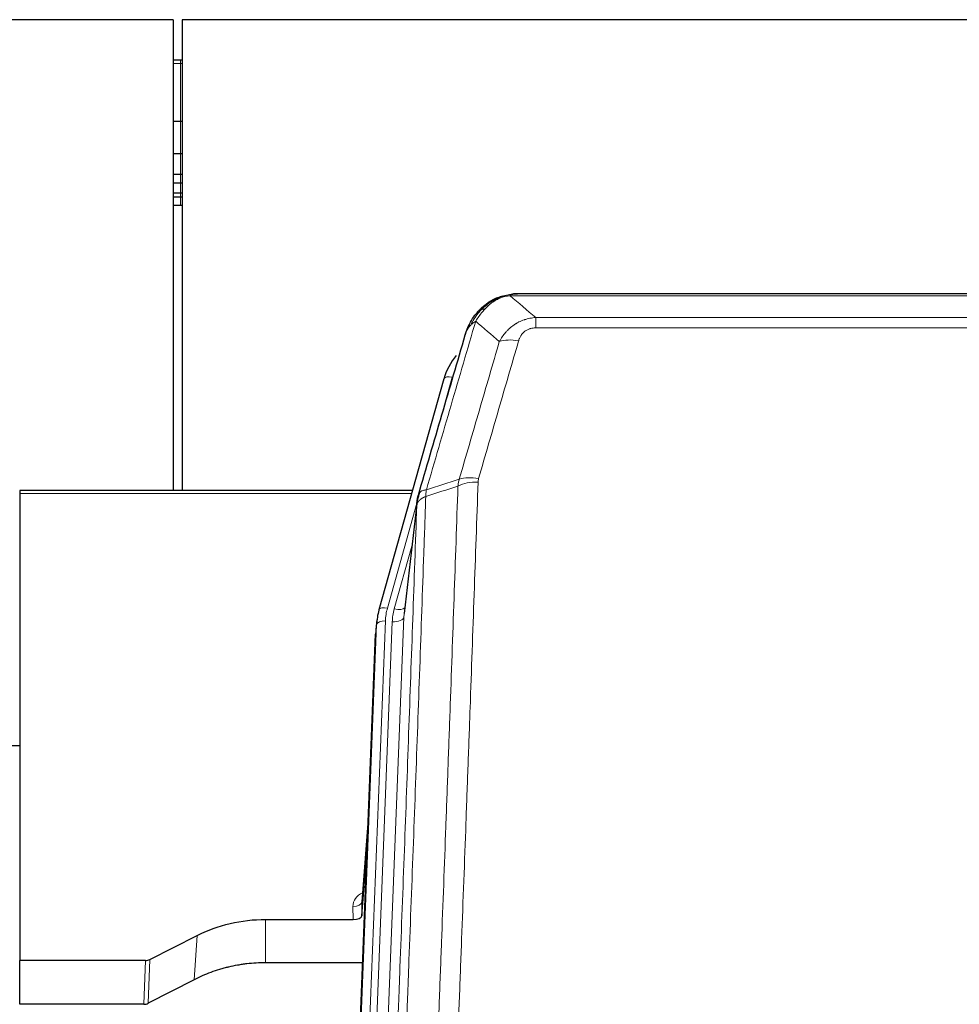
# Model space of a CAD drawing. Header units: inches. Extents: x 0 to 23760, y -13 to 16800.
# Tile 29 of 222: x 3874 to 4195, y 7923 to 8260. Entities that reach past the tile are written whole.
import ezdxf

# ---------------------------------------------------------------- set-up
doc = ezdxf.new("R2010")
doc.units = ezdxf.units.IN
doc.layers.add('254', color=7, linetype='Continuous', true_color=0xffffff)

msp = doc.modelspace()

# ---------------------------------------------------------------- linework, layer by layer
at = {"layer": '254', "color": 2, "linetype": 'Continuous', "lineweight": 25}
for p, q in [((3926.791, 8259.696), (2551.791, 8259.696)), ((3926.791, 8259.696), (3926.791, 8098.809)), ((3929.791, 8259.696), (3929.791, 8098.809)), ((5046.791, 8259.696), (3929.791, 8259.696)), ((3929.291, 8245.831), (3926.776, 8245.831)), ((3929.798, 8245.831), (3929.291, 8245.831)), ((3929.291, 8224.948), (3926.776, 8224.948)), ((3929.798, 8224.948), (3929.291, 8224.948)), ((3929.291, 8213.861), (3926.776, 8213.861)), ((3929.798, 8213.861), (3929.291, 8213.861)), ((3929.291, 8206.861), (3926.776, 8206.861)), ((3929.798, 8206.861), (3929.291, 8206.861)), ((3929.291, 8203.813), (3926.776, 8203.813)), ((3929.798, 8203.813), (3929.291, 8203.813)), ((3929.291, 8200.417), (3926.776, 8200.417)), ((3929.291, 8199.11), (3926.776, 8199.11)), ((3929.798, 8200.417), (3929.291, 8200.417)), ((3929.798, 8199.11), (3929.291, 8199.11)), ((3929.291, 8196.248), (3926.776, 8196.248)), ((3929.798, 8196.248), (3929.291, 8196.248)), ((4037.289, 8164.594), (4037.189, 8164.565)), ((4262.352, 8166.07), (4044.231, 8166.07)), ((4019.238, 8136.978), (3997.064, 8058.092)), ((4008.511, 8098.808), (3874.291, 8098.808)), ((3874.291, 8098.808), (3874.291, 8097.777)), ((3874.291, 8097.777), (3874.291, 7938.297)), ((4010.1, 8095.291), (4005.684, 8056.772)), ((3997.064, 8058.092), (3997.045, 8057.996)), ((3996.382, 8054.629), (3996.009, 8051.371)), ((3982.769, 7716.585), (3995.887, 8049.786)), ((3874.337, 8011.573), (3871.321, 8011.573)), ((3993.396, 7986.514), (3991.189, 7958.315)), ((3991.193, 7953.559), (3993.015, 7976.84)), ((3991.182, 7958.135), (3991.193, 7953.559)), ((3958.291, 7952.308), (3988.194, 7952.308)), ((3918.747, 7938.649), (3934.912, 7946.822)), ((3874.291, 7923.307), (3874.291, 7938.297)), ((3917.249, 7938.297), (3874.291, 7938.297)), ((3991.466, 7937.499), (3958.291, 7937.499)), ((3933.855, 7931.691), (3918.177, 7923.663)), ((3916.678, 7923.307), (3874.291, 7923.307))]:
    msp.add_line(p, q, dxfattribs=at)
at = {"layer": '254', "color": 110, "linetype": 'Continuous', "lineweight": 13}
for p, q in [((3929.291, 8245.831), (3929.291, 8244.735)), ((3929.291, 8244.735), (3926.776, 8244.735)), ((3929.798, 8244.735), (3929.291, 8244.735)), ((3929.291, 8244.735), (3929.291, 8224.948)), ((3929.291, 8224.948), (3929.291, 8213.861)), ((3929.291, 8213.861), (3929.291, 8206.861)), ((3929.291, 8206.861), (3929.291, 8203.813)), ((3929.291, 8203.813), (3929.291, 8200.417)), ((3929.291, 8200.417), (3929.291, 8199.11)), ((3929.291, 8199.11), (3929.291, 8196.248)), ((4037.189, 8164.565), (4037.12, 8164.408)), ((4264.694, 8165.407), (4041.889, 8165.407)), ((4050.62, 8157.939), (4255.963, 8157.939)), ((4050.62, 8157.939), (4050.62, 8154.406)), ((4255.963, 8154.406), (4050.62, 8154.406)), ((4022.126, 8137.552), (4017.4, 8120.74)), ((4008.224, 8097.777), (3874.291, 8097.777)), ((4010.024, 8094.5), (3999.952, 8058.665)), ((4009.971, 8093.779), (4005.594, 8055.598)), ((4008.325, 8079.811), (4002.299, 8058.373)), ((3999.255, 8054.264), (3986.144, 7721.242)), ((3988.536, 7722.078), (4001.602, 8053.972)), ((4005.594, 8055.598), (3992.528, 7723.705)), ((3983.15, 7720.022), (3996.261, 8053.044)), ((3996.261, 8053.044), (3995.887, 8049.786)), ((3993.389, 7986.323), (3991.182, 7958.135)), ((3988.194, 7952.308), (3988.184, 7956.725)), ((3958.291, 7952.308), (3958.291, 7937.499)), ((3934.912, 7946.822), (3933.855, 7931.691)), ((3916.678, 7923.307), (3917.249, 7938.297)), ((3918.747, 7938.649), (3918.177, 7923.663))]:
    msp.add_line(p, q, dxfattribs=at)
for centre, major_axis, ratio, start_param, end_param in [((4044.773, 8144.184), (-9.598, 2.808), 0.562843, 4.8755761, 5.6185342), ((4022.126, 8136.166), (-2.888, 0.812), 0.4480327, 4.837666, 6.2831701), ((4030.924, 8096.129), (9.994, -0.345), 0.559112, 1.5901207, 2.34753), ((4031.112, 8097.301), (9.604, -2.788), 0.5442898, 1.7274916, 2.473129), ((3999.952, 8057.28), (-2.888, 0.812), 0.4480327, 4.837666, 6.2831701), ((4023.273, 8053.514), (24.033, -0.038), 0.8858289, 2.8989744, 3.1081259), ((4025.62, 8053.222), (24.033, -0.038), 0.8858289, 2.8989744, 3.1081259), ((4002.299, 8060.22), (-3.851, 1.082), 0.4480327, 1.6960734, 2.8915811), ((3999.255, 8052.879), (-2.998, 0.118), 0.4614673, 4.7305545, 6.248991), ((4001.602, 8055.819), (-3.997, 0.157), 0.4614673, 1.5889619, 3.1073983), ((3994.187, 7956.725), (6.003, -0.046), 0.8757409, 2.0547277, 3.1504318), ((3988.184, 7958.179), (3, 0.007), 0.4848086, 4.7112485, 6.2484184)]:
    msp.add_ellipse(centre, major_axis=major_axis, ratio=ratio, start_param=start_param, end_param=end_param, dxfattribs=at)
at = {"layer": '254', "color": 2, "linetype": 'Continuous', "lineweight": 25}
for centre, major_axis, ratio, start_param, end_param in [((4045.433, 8130.965), (27.014, -0.465), 0.8900028, 2.5369186, 2.912319), ((4023.273, 8052.129), (27.027, -0.37), 0.8864308, 2.9096812, 3.1188327), ((3988.194, 7953.602), (-3, 0), 0.4313147, 1.5706417, 3.1078116), ((3917.246, 7940.926), (3, -0.011), 0.8761328, 4.7166989, 5.239903), ((3916.677, 7925.969), (3, -0.007), 0.8874311, 4.7150805, 5.2382846)]:
    msp.add_ellipse(centre, major_axis=major_axis, ratio=ratio, start_param=start_param, end_param=end_param, dxfattribs=at)
for points, knots in [([(4032.077, 8160.683), (4032.263, 8160.877), (4032.452, 8161.067), (4033.224, 8161.81), (4033.834, 8162.327), (4035.103, 8163.265), (4035.763, 8163.686), (4036.664, 8164.179), (4036.892, 8164.297), (4037.12, 8164.408)], [0, 0, 0, 0, 0.125, 0.125, 0.5, 0.5, 0.875, 0.875, 1, 1, 1, 1]), ([(4037.12, 8164.408), (4037.578, 8164.631), (4038.042, 8164.831), (4039.912, 8165.532), (4041.349, 8165.838), (4042.759, 8165.927)], [0, 0, 0, 0, 0.25, 0.25, 1, 1, 1, 1]), ([(4037.289, 8164.594), (4037.867, 8164.844), (4038.455, 8165.063), (4039.136, 8165.277), (4039.223, 8165.304), (4039.31, 8165.33)], [0, 0, 0, 0, 0.8717446, 0.8717446, 1, 1, 1, 1]), ([(4044.431, 8166.067), (4044.416, 8166.068), (4044.388, 8166.068), (4044.347, 8166.069), (4044.306, 8166.07), (4044.267, 8166.07), (4044.228, 8166.07), (4044.191, 8166.07), (4044.154, 8166.069), (4044.119, 8166.069), (4044.085, 8166.069), (4044.052, 8166.068), (4044.02, 8166.067), (4043.989, 8166.066), (4043.959, 8166.066), (4043.93, 8166.065), (4043.902, 8166.064), (4043.875, 8166.062), (4043.849, 8166.061), (4043.825, 8166.06), (4043.801, 8166.059), (4043.778, 8166.058), (4043.757, 8166.057), (4043.736, 8166.056), (4043.717, 8166.054), (4043.698, 8166.053), (4043.681, 8166.052), (4043.665, 8166.051), (4043.649, 8166.05), (4043.635, 8166.049), (4043.622, 8166.048), (4043.61, 8166.047), (4043.599, 8166.046), (4043.589, 8166.046), (4043.58, 8166.045), (4043.572, 8166.044), (4043.566, 8166.044), (4043.56, 8166.043), (4043.555, 8166.043), (4043.543, 8166.042), (4043.522, 8166.04), (4043.493, 8166.038), (4043.464, 8166.035), (4043.436, 8166.032), (4043.408, 8166.03), (4043.38, 8166.027), (4043.353, 8166.024), (4043.326, 8166.021), (4043.299, 8166.018), (4043.273, 8166.015), (4043.247, 8166.011), (4043.222, 8166.008), (4043.196, 8166.005), (4043.171, 8166.001), (4043.147, 8165.998), (4043.122, 8165.994), (4043.098, 8165.991), (4043.075, 8165.987), (4043.051, 8165.983), (4043.028, 8165.98), (4043.006, 8165.976), (4042.983, 8165.972), (4042.961, 8165.968), (4042.94, 8165.964), (4042.918, 8165.96), (4042.897, 8165.956), (4042.876, 8165.952), (4042.856, 8165.948), (4042.836, 8165.944), (4042.816, 8165.94), (4042.797, 8165.936), (4042.778, 8165.932), (4042.765, 8165.929), (4042.759, 8165.927)], [0, 0, 0, 0, 0.0247661, 0.0489206, 0.0724636, 0.0953949, 0.1177147, 0.1394229, 0.1605195, 0.1810045, 0.2008779, 0.2201398, 0.23879, 0.2568287, 0.2742558, 0.2910713, 0.3072753, 0.3228676, 0.3378484, 0.3522176, 0.3659752, 0.3791212, 0.3916556, 0.4035785, 0.4148897, 0.4255894, 0.4356775, 0.445154, 0.454019, 0.4622723, 0.4699141, 0.4769443, 0.4833629, 0.48917, 0.4943654, 0.4989493, 0.5029216, 0.5062824, 0.5090316, 0.5111692, 0.5284651, 0.5456049, 0.5625886, 0.5794163, 0.5960881, 0.612604, 0.6289642, 0.6451687, 0.6612176, 0.6771111, 0.6928491, 0.7084319, 0.7238594, 0.7391318, 0.7542492, 0.7692118, 0.7840195, 0.7986726, 0.8131712, 0.8275153, 0.8417051, 0.8557408, 0.8696224, 0.8833501, 0.8969241, 0.9103445, 0.9236114, 0.936725, 0.9496856, 0.9624932, 0.975148, 0.9876502, 1, 1, 1, 1]), ([(4031.091, 8160.198), (4031.309, 8160.432), (4031.532, 8160.662), (4032.406, 8161.512), (4033.096, 8162.092), (4033.823, 8162.618)], [0, 0, 0, 0, 0.2626999, 0.2626999, 1, 1, 1, 1]), ([(4027.208, 8153.773), (4027.821, 8155.513), (4028.717, 8157.202), (4030.246, 8159.238), (4030.656, 8159.728), (4031.091, 8160.198)], [0, 0, 0, 0, 0.75, 0.75, 1, 1, 1, 1]), ([(4030.712, 8159.728), (4030.768, 8159.83), (4030.837, 8159.933), (4030.973, 8160.088), (4031.029, 8160.144), (4031.091, 8160.198)], [0, 0, 0, 0, 0.6295096, 0.6295096, 1, 1, 1, 1]), ([(4026.569, 8151.999), (4026.575, 8152.021), (4026.587, 8152.065), (4026.605, 8152.131), (4026.623, 8152.197), (4026.642, 8152.262), (4026.66, 8152.327), (4026.679, 8152.392), (4026.698, 8152.456), (4026.717, 8152.52), (4026.737, 8152.584), (4026.756, 8152.648), (4026.776, 8152.711), (4026.795, 8152.774), (4026.815, 8152.837), (4026.835, 8152.899), (4026.856, 8152.962), (4026.876, 8153.024), (4026.897, 8153.085), (4026.917, 8153.146), (4026.938, 8153.207), (4026.959, 8153.268), (4026.98, 8153.329), (4027.001, 8153.389), (4027.023, 8153.449), (4027.044, 8153.508), (4027.066, 8153.568), (4027.087, 8153.627), (4027.109, 8153.685), (4027.131, 8153.744), (4027.153, 8153.802), (4027.176, 8153.86), (4027.198, 8153.917), (4027.22, 8153.975), (4027.243, 8154.032), (4027.265, 8154.089), (4027.288, 8154.145), (4027.311, 8154.201), (4027.334, 8154.257), (4027.357, 8154.313), (4027.38, 8154.368), (4027.403, 8154.423), (4027.427, 8154.478), (4027.45, 8154.532), (4027.474, 8154.586), (4027.497, 8154.64), (4027.521, 8154.694), (4027.544, 8154.747), (4027.568, 8154.8), (4027.592, 8154.853), (4027.616, 8154.906), (4027.64, 8154.958), (4027.664, 8155.01), (4027.688, 8155.061), (4027.712, 8155.113), (4027.737, 8155.164), (4027.761, 8155.215), (4027.785, 8155.265), (4027.81, 8155.315), (4027.834, 8155.365), (4027.859, 8155.415), (4027.883, 8155.464), (4027.908, 8155.514), (4027.932, 8155.562), (4027.957, 8155.611), (4027.982, 8155.659), (4028, 8155.695), (4028.011, 8155.715), (4028.013, 8155.719)], [0, 0, 0, 0, 0.0171812, 0.0343046, 0.0513704, 0.0683783, 0.0853286, 0.1022212, 0.119056, 0.1358331, 0.1525524, 0.1692141, 0.185818, 0.2023642, 0.2188526, 0.2352834, 0.2516564, 0.2679717, 0.2842292, 0.3004291, 0.3165712, 0.3326555, 0.3486822, 0.3646511, 0.3805623, 0.3964158, 0.4122116, 0.4279496, 0.4436299, 0.4592525, 0.4748173, 0.4903244, 0.5057738, 0.5211655, 0.5364994, 0.5517757, 0.5669942, 0.5821549, 0.597258, 0.6123033, 0.6272909, 0.6422208, 0.6570929, 0.6719073, 0.686664, 0.701363, 0.7160042, 0.7305878, 0.7451136, 0.7595816, 0.773992, 0.7883446, 0.8026395, 0.8168767, 0.8310561, 0.8451778, 0.8592418, 0.8732481, 0.8871967, 0.9010875, 0.9149206, 0.928696, 0.9424136, 0.9560736, 0.9696758, 0.9832203, 0.996707, 1, 1, 1, 1]), ([(4010.527, 8097.23), (4013.213, 8106.441), (4015.892, 8115.611), (4019.903, 8129.303), (4021.238, 8133.857), (4023.906, 8142.944), (4025.239, 8147.477), (4026.569, 8151.999)], [0, 0, 0, 0, 0.5, 0.5, 0.75, 0.75, 1, 1, 1, 1]), ([(4026.569, 8151.999), (4026.654, 8152.46), (4026.796, 8152.91), (4027.059, 8153.489), (4027.131, 8153.632), (4027.208, 8153.773)], [0, 0, 0, 0, 0.75, 0.75, 1, 1, 1, 1]), ([(4009.971, 8093.779), (4009.971, 8093.79), (4009.972, 8093.829), (4009.976, 8093.916), (4009.983, 8094.055), (4009.994, 8094.248), (4010.013, 8094.494), (4010.042, 8094.793), (4010.083, 8095.144), (4010.127, 8095.445), (4010.166, 8095.676), (4010.191, 8095.819), (4010.217, 8095.958), (4010.244, 8096.093), (4010.272, 8096.224), (4010.299, 8096.352), (4010.327, 8096.475), (4010.356, 8096.594), (4010.384, 8096.71), (4010.413, 8096.821), (4010.442, 8096.929), (4010.47, 8097.033), (4010.498, 8097.133), (4010.517, 8097.198), (4010.527, 8097.23)], [0, 0, 0, 0, 0.0092499, 0.0337179, 0.073404, 0.128308, 0.1984299, 0.2837694, 0.3843264, 0.5001005, 0.5424888, 0.5838484, 0.6241794, 0.6634821, 0.7017567, 0.7390032, 0.7752221, 0.8104134, 0.8445775, 0.8777146, 0.909825, 0.9409091, 0.9709673, 1, 1, 1, 1]), ([(3934.912, 7946.822), (3938.445, 7948.609), (3942.247, 7949.988), (3950.13, 7951.838), (3954.21, 7952.308), (3958.291, 7952.308)], [0, 0, 0, 0, 0.5, 0.5, 1, 1, 1, 1]), ([(3958.291, 7937.499), (3957.221, 7937.499), (3955.086, 7937.436), (3952.961, 7937.25), (3951.635, 7937.095), (3951.37, 7937.062), (3950.841, 7936.992), (3950.05, 7936.882), (3949.262, 7936.755), (3947.691, 7936.477), (3946.651, 7936.262), (3945.489, 7935.985), (3945.36, 7935.954), (3945.103, 7935.89), (3944.717, 7935.794), (3943.821, 7935.559), (3943.061, 7935.342), (3941.551, 7934.886), (3939.564, 7934.222), (3937.63, 7933.445), (3935.722, 7932.611), (3934.782, 7932.165), (3933.855, 7931.691)], [0, 0, 0, 0, 0.125, 0.25, 0.25, 0.28125, 0.28125, 0.3125, 0.375, 0.375, 0.5, 0.5, 0.515625, 0.515625, 0.53125, 0.5625, 0.625, 0.625, 0.75, 0.875, 0.875, 1, 1, 1, 1])]:
    msp.add_open_spline(points, degree=3, knots=knots, dxfattribs=at)
for points, degree in [([(4037.191, 8164.567), (4035.324, 8163.732), (4033.677, 8162.512)], 2), ([(4042.696, 8165.99), (4043.278, 8166.045), (4043.857, 8166.071), (4044.431, 8166.067)], 3), ([(4010.844, 8098.041), (4010.094, 8095.21)], 1)]:
    msp.add_open_spline(points, degree=degree, dxfattribs=at)
at = {"layer": '254', "color": 110, "linetype": 'Continuous', "lineweight": 13}
for points, knots in [([(4037.12, 8164.408), (4037.119, 8164.378), (4037.12, 8164.346), (4037.134, 8164.26), (4037.15, 8164.205), (4037.198, 8164.101), (4037.23, 8164.052), (4037.271, 8164.014)], [0, 0, 0, 0, 0.25, 0.25, 0.625, 0.625, 1, 1, 1, 1]), ([(4037.271, 8164.014), (4037.631, 8164.209), (4037.998, 8164.385), (4039.492, 8165.011), (4040.668, 8165.305), (4041.889, 8165.407)], [0, 0, 0, 0, 0.25, 0.25, 1, 1, 1, 1]), ([(4042.759, 8165.927), (4042.751, 8165.926), (4042.735, 8165.922), (4042.712, 8165.916), (4042.688, 8165.911), (4042.665, 8165.905), (4042.643, 8165.899), (4042.62, 8165.893), (4042.599, 8165.887), (4042.577, 8165.881), (4042.556, 8165.875), (4042.535, 8165.868), (4042.514, 8165.862), (4042.494, 8165.856), (4042.474, 8165.849), (4042.454, 8165.842), (4042.435, 8165.836), (4042.416, 8165.829), (4042.397, 8165.822), (4042.379, 8165.815), (4042.361, 8165.808), (4042.343, 8165.801), (4042.326, 8165.794), (4042.309, 8165.787), (4042.292, 8165.779), (4042.276, 8165.772), (4042.26, 8165.765), (4042.244, 8165.757), (4042.229, 8165.749), (4042.214, 8165.742), (4042.199, 8165.734), (4042.185, 8165.726), (4042.171, 8165.718), (4042.157, 8165.71), (4042.143, 8165.702), (4042.13, 8165.694), (4042.118, 8165.686), (4042.105, 8165.678), (4042.093, 8165.67), (4042.082, 8165.662), (4042.07, 8165.653), (4042.059, 8165.645), (4042.049, 8165.636), (4042.038, 8165.628), (4042.028, 8165.619), (4042.018, 8165.61), (4042.009, 8165.602), (4042, 8165.593), (4041.991, 8165.584), (4041.983, 8165.575), (4041.975, 8165.566), (4041.967, 8165.557), (4041.96, 8165.548), (4041.953, 8165.539), (4041.946, 8165.53), (4041.939, 8165.521), (4041.933, 8165.512), (4041.928, 8165.502), (4041.922, 8165.493), (4041.917, 8165.484), (4041.912, 8165.474), (4041.908, 8165.465), (4041.904, 8165.455), (4041.9, 8165.446), (4041.897, 8165.436), (4041.894, 8165.427), (4041.891, 8165.417), (4041.889, 8165.41), (4041.889, 8165.407)], [0, 0, 0, 0, 0.0185022, 0.0368847, 0.0551481, 0.073293, 0.0913199, 0.1092294, 0.1270222, 0.1446988, 0.1622598, 0.1797059, 0.1970378, 0.2142561, 0.2313614, 0.2483544, 0.265236, 0.2820066, 0.2986672, 0.3152184, 0.331661, 0.3479958, 0.3642235, 0.380345, 0.3963611, 0.4122725, 0.4280803, 0.4437851, 0.459388, 0.4748898, 0.4902915, 0.5055939, 0.5207981, 0.535905, 0.5509156, 0.565831, 0.5806521, 0.5953801, 0.6100159, 0.6245607, 0.6390157, 0.6533819, 0.6676604, 0.6818526, 0.6959596, 0.7099825, 0.7239227, 0.7377815, 0.75156, 0.7652597, 0.7788818, 0.7924277, 0.8058989, 0.8192966, 0.8326224, 0.8458776, 0.8590638, 0.8721825, 0.8852351, 0.8982233, 0.9111485, 0.9240124, 0.9368166, 0.9495628, 0.9622525, 0.9748874, 0.9874694, 1, 1, 1, 1]), ([(4030.126, 8156.688), (4030.819, 8157.803), (4031.585, 8158.901), (4032.712, 8160.251), (4033.002, 8160.579), (4033.301, 8160.895)], [0, 0, 0, 0, 0.75, 0.75, 1, 1, 1, 1]), ([(4032.077, 8160.683), (4032.176, 8160.709), (4032.277, 8160.732), (4032.534, 8160.782), (4032.691, 8160.806), (4033.002, 8160.85), (4033.155, 8160.871), (4033.301, 8160.895)], [0, 0, 0, 0, 0.25, 0.25, 0.625, 0.625, 1, 1, 1, 1]), ([(4033.301, 8160.895), (4033.451, 8161.053), (4033.602, 8161.209), (4034.217, 8161.817), (4034.696, 8162.246), (4035.69, 8163.032), (4036.205, 8163.39), (4036.912, 8163.815), (4037.09, 8163.917), (4037.271, 8164.014)], [0, 0, 0, 0, 0.125, 0.125, 0.5, 0.5, 0.875, 0.875, 1, 1, 1, 1]), ([(4028.419, 8155.358), (4029.117, 8156.81), (4029.988, 8158.204), (4031.349, 8159.887), (4031.705, 8160.294), (4032.077, 8160.683)], [0, 0, 0, 0, 0.75, 0.75, 1, 1, 1, 1]), ([(4031.091, 8160.198), (4031.122, 8160.224), (4031.154, 8160.25), (4031.289, 8160.352), (4031.402, 8160.422), (4031.651, 8160.544), (4031.787, 8160.596), (4031.979, 8160.655), (4032.028, 8160.669), (4032.077, 8160.683)], [0, 0, 0, 0, 0.125, 0.125, 0.5, 0.5, 0.875, 0.875, 1, 1, 1, 1]), ([(4038.193, 8149.726), (4038.491, 8150.294), (4038.817, 8150.841), (4039.53, 8151.892), (4039.916, 8152.397), (4040.545, 8153.119), (4040.817, 8153.413), (4041.102, 8153.697), (4041.217, 8153.81), (4041.275, 8153.866), (4041.451, 8154.033), (4041.569, 8154.142), (4042.172, 8154.678), (4042.681, 8155.075), (4043.353, 8155.529), (4043.489, 8155.618), (4043.696, 8155.748), (4043.766, 8155.791), (4043.905, 8155.875), (4043.976, 8155.917), (4044.328, 8156.122), (4044.615, 8156.276), (4045.491, 8156.709), (4046.096, 8156.959), (4046.799, 8157.196), (4046.878, 8157.222), (4047.035, 8157.272), (4047.115, 8157.297), (4047.353, 8157.368), (4047.512, 8157.413), (4047.992, 8157.54), (4048.314, 8157.614), (4049.289, 8157.806), (4049.95, 8157.893), (4050.62, 8157.939)], [0, 0, 0, 0, 0.125, 0.125, 0.25, 0.25, 0.3125, 0.328125, 0.328125, 0.34375, 0.34375, 0.375, 0.375, 0.5, 0.5, 0.53125, 0.53125, 0.546875, 0.546875, 0.5625, 0.5625, 0.625, 0.625, 0.75, 0.75, 0.765625, 0.765625, 0.78125, 0.78125, 0.8125, 0.8125, 0.875, 0.875, 1, 1, 1, 1]), ([(4030.126, 8156.688), (4028.728, 8151.933), (4027.329, 8147.167), (4024.526, 8137.611), (4023.123, 8132.822), (4018.91, 8118.419), (4016.094, 8108.771), (4013.272, 8099.078)], [0, 0, 0, 0, 0.25, 0.25, 0.5, 0.5, 1, 1, 1, 1]), ([(4027.208, 8153.773), (4027.247, 8153.844), (4027.288, 8153.914), (4027.455, 8154.192), (4027.594, 8154.395), (4027.898, 8154.792), (4028.062, 8154.985), (4028.297, 8155.235), (4028.357, 8155.297), (4028.419, 8155.358)], [0, 0, 0, 0, 0.125, 0.125, 0.5, 0.5, 0.875, 0.875, 1, 1, 1, 1]), ([(4028.419, 8155.358), (4028.542, 8155.48), (4028.67, 8155.599), (4029.002, 8155.891), (4029.213, 8156.06), (4029.654, 8156.384), (4029.885, 8156.54), (4030.126, 8156.688)], [0, 0, 0, 0, 0.25, 0.25, 0.625, 0.625, 1, 1, 1, 1]), ([(4044.773, 8149.971), (4044.794, 8150.043), (4044.816, 8150.115), (4044.862, 8150.258), (4044.886, 8150.33), (4044.962, 8150.543), (4045.016, 8150.684), (4045.134, 8150.962), (4045.198, 8151.099), (4045.334, 8151.371), (4045.407, 8151.505), (4045.565, 8151.769), (4045.649, 8151.899), (4045.784, 8152.091), (4045.831, 8152.155), (4045.927, 8152.281), (4045.977, 8152.343), (4046.131, 8152.527), (4046.239, 8152.646), (4046.467, 8152.876), (4046.586, 8152.986), (4046.776, 8153.145), (4046.873, 8153.222), (4046.974, 8153.297), (4047.042, 8153.347), (4047.077, 8153.371), (4047.251, 8153.491), (4047.396, 8153.581), (4047.843, 8153.829), (4048.159, 8153.969), (4048.58, 8154.108), (4048.665, 8154.134), (4048.838, 8154.183), (4048.925, 8154.206), (4049.186, 8154.268), (4049.362, 8154.301), (4049.717, 8154.354), (4049.896, 8154.374), (4050.256, 8154.4), (4050.437, 8154.406), (4050.62, 8154.406)], [0, 0, 0, 0, 0.03125, 0.03125, 0.0625, 0.0625, 0.125, 0.125, 0.1875, 0.1875, 0.25, 0.25, 0.3125, 0.3125, 0.34375, 0.34375, 0.375, 0.375, 0.4375, 0.4375, 0.5, 0.5, 0.53125, 0.546875, 0.546875, 0.5625, 0.5625, 0.625, 0.625, 0.75, 0.75, 0.78125, 0.78125, 0.8125, 0.8125, 0.875, 0.875, 0.9375, 0.9375, 1, 1, 1, 1]), ([(4024.515, 8102.729), (4026.804, 8110.622), (4029.088, 8118.485), (4032.507, 8130.235), (4033.646, 8134.144), (4035.921, 8141.946), (4037.058, 8145.84), (4038.193, 8149.726)], [0, 0, 0, 0, 0.5, 0.5, 0.75, 0.75, 1, 1, 1, 1]), ([(4044.773, 8149.971), (4043.639, 8146.078), (4042.504, 8142.179), (4040.231, 8134.364), (4039.094, 8130.448), (4035.678, 8118.68), (4033.397, 8110.805), (4031.112, 8102.9)], [0, 0, 0, 0, 0.25, 0.25, 0.5, 0.5, 1, 1, 1, 1]), ([(4012.083, 7781.758), (4012.641, 7795.571), (4013.743, 7823.067), (4015.353, 7863.919), (4016.396, 7890.893), (4017.168, 7911.025), (4017.551, 7921.067), (4017.93, 7931.073), (4018.181, 7937.735), (4018.307, 7941.062), (4018.931, 7957.676), (4019.423, 7970.896), (4020.149, 7990.62), (4020.389, 7997.176), (4020.866, 8010.25), (4021.102, 8016.769), (4021.805, 8036.267), (4022.727, 8062.113), (4023.618, 8087.659), (4024.057, 8100.356)], [0, 0, 0, 0, 0.125, 0.25, 0.375, 0.375, 0.4375, 0.46875, 0.46875, 0.5, 0.5, 0.625, 0.625, 0.6875, 0.6875, 0.75, 0.75, 0.875, 1, 1, 1, 1]), ([(4030.924, 8101.722), (4030.487, 8089.009), (4029.596, 8063.431), (4028.676, 8037.551), (4027.974, 8018.028), (4027.738, 8011.502), (4027.262, 7998.411), (4027.022, 7991.847), (4026.297, 7972.097), (4025.805, 7958.86), (4025.182, 7942.225), (4025.057, 7938.894), (4024.805, 7932.223), (4024.427, 7922.205), (4024.045, 7912.151), (4023.274, 7891.992), (4022.232, 7864.984), (4020.624, 7824.08), (4019.523, 7796.55), (4018.966, 7782.719)], [0, 0, 0, 0, 0.125, 0.25, 0.25, 0.3125, 0.3125, 0.375, 0.375, 0.5, 0.5, 0.53125, 0.53125, 0.5625, 0.625, 0.625, 0.75, 0.875, 1, 1, 1, 1]), ([(4030.924, 8101.722), (4030.931, 8101.921), (4030.95, 8102.119), (4031.012, 8102.511), (4031.056, 8102.706), (4031.112, 8102.9)], [0, 0, 0, 0, 0.5, 0.5, 1, 1, 1, 1]), ([(4013.272, 8099.078), (4012.863, 8099.044), (4012.49, 8098.974), (4011.832, 8098.77), (4011.547, 8098.637), (4011.075, 8098.315), (4010.889, 8098.126), (4010.626, 8097.707), (4010.548, 8097.476), (4010.527, 8097.23)], [0, 0, 0, 0, 0.25, 0.25, 0.5, 0.5, 0.75, 0.75, 1, 1, 1, 1]), ([(4013.06, 8096.788), (4013.081, 8097.189), (4013.096, 8097.576), (4013.154, 8098.334), (4013.197, 8098.706), (4013.272, 8099.078)], [0, 0, 0, 0, 0.5, 0.5, 1, 1, 1, 1]), ([(3997.775, 7771.111), (3998.345, 7785.111), (3999.47, 7812.978), (4000.564, 7840.582), (4001.373, 7861.186), (4001.775, 7871.463), (4002.239, 7883.41), (4002.436, 7888.521), (4002.568, 7891.926), (4002.634, 7893.627), (4002.961, 7902.129), (4003.352, 7912.305), (4003.802, 7924.131), (4003.994, 7929.189), (4004.122, 7932.559), (4004.185, 7934.243), (4004.758, 7949.386), (4005.759, 7976.155), (4007.214, 8015.849), (4008.62, 8055.083), (4009.526, 8080.932), (4009.971, 8093.779)], [0, 0, 0, 0, 0.125, 0.25, 0.25, 0.3125, 0.34375, 0.359375, 0.359375, 0.375, 0.375, 0.4375, 0.46875, 0.484375, 0.484375, 0.5, 0.5, 0.625, 0.75, 0.875, 1, 1, 1, 1]), ([(4013.06, 8096.788), (4013.004, 8095.175), (4012.948, 8093.562), (4012.836, 8090.333), (4012.668, 8085.486), (4012.272, 8074.151), (4011.929, 8064.391), (4011.235, 8044.815), (4010.295, 8018.559), (4008.837, 7978.714), (4007.832, 7951.843), (4007.258, 7936.642), (4007.195, 7934.952), (4007.066, 7931.569), (4006.874, 7926.491), (4006.423, 7914.621), (4006.031, 7904.406), (4005.703, 7895.872), (4005.637, 7894.164), (4005.505, 7890.746), (4005.307, 7885.616), (4004.841, 7873.624), (4004.439, 7863.308), (4003.627, 7842.626), (4002.53, 7814.917), (4001.402, 7786.944), (4000.831, 7772.891)], [0, 0, 0, 0, 0.015625, 0.015625, 0.03125, 0.0625, 0.125, 0.125, 0.25, 0.375, 0.5, 0.5, 0.515625, 0.515625, 0.53125, 0.5625, 0.625, 0.625, 0.640625, 0.640625, 0.65625, 0.6875, 0.75, 0.75, 0.875, 1, 1, 1, 1]), ([(4013.06, 8096.788), (4013.047, 8096.783), (4013.022, 8096.773), (4012.984, 8096.759), (4012.946, 8096.744), (4012.908, 8096.729), (4012.869, 8096.714), (4012.831, 8096.699), (4012.792, 8096.683), (4012.754, 8096.667), (4012.715, 8096.651), (4012.676, 8096.634), (4012.637, 8096.617), (4012.598, 8096.6), (4012.559, 8096.583), (4012.52, 8096.565), (4012.481, 8096.547), (4012.442, 8096.529), (4012.403, 8096.511), (4012.364, 8096.492), (4012.325, 8096.473), (4012.285, 8096.453), (4012.246, 8096.434), (4012.207, 8096.414), (4012.168, 8096.393), (4012.128, 8096.373), (4012.089, 8096.352), (4012.05, 8096.33), (4012.011, 8096.309), (4011.972, 8096.287), (4011.933, 8096.265), (4011.894, 8096.242), (4011.855, 8096.22), (4011.817, 8096.196), (4011.778, 8096.173), (4011.74, 8096.149), (4011.701, 8096.125), (4011.663, 8096.101), (4011.625, 8096.076), (4011.587, 8096.051), (4011.549, 8096.025), (4011.512, 8095.999), (4011.474, 8095.973), (4011.437, 8095.947), (4011.4, 8095.92), (4011.363, 8095.893), (4011.326, 8095.865), (4011.29, 8095.838), (4011.253, 8095.809), (4011.217, 8095.781), (4011.182, 8095.752), (4011.146, 8095.723), (4011.111, 8095.693), (4011.076, 8095.663), (4011.042, 8095.633), (4011.007, 8095.602), (4010.973, 8095.571), (4010.94, 8095.54), (4010.907, 8095.508), (4010.871, 8095.474), (4010.834, 8095.437), (4010.796, 8095.398), (4010.759, 8095.358), (4010.722, 8095.319), (4010.686, 8095.279), (4010.651, 8095.239), (4010.617, 8095.198), (4010.583, 8095.158), (4010.551, 8095.117), (4010.519, 8095.076), (4010.488, 8095.035), (4010.458, 8094.993), (4010.429, 8094.952), (4010.4, 8094.91), (4010.373, 8094.868), (4010.346, 8094.826), (4010.321, 8094.784), (4010.296, 8094.742), (4010.272, 8094.699), (4010.249, 8094.656), (4010.226, 8094.614), (4010.205, 8094.571), (4010.184, 8094.528), (4010.165, 8094.484), (4010.146, 8094.441), (4010.128, 8094.398), (4010.111, 8094.354), (4010.095, 8094.31), (4010.08, 8094.266), (4010.065, 8094.223), (4010.052, 8094.179), (4010.039, 8094.135), (4010.027, 8094.09), (4010.017, 8094.046), (4010.007, 8094.002), (4009.998, 8093.957), (4009.989, 8093.913), (4009.982, 8093.868), (4009.976, 8093.824), (4009.972, 8093.794), (4009.971, 8093.779)], [0, 0, 0, 0, 0.0069372, 0.0139334, 0.0209887, 0.028103, 0.0352764, 0.0425088, 0.0498003, 0.0571509, 0.0645605, 0.0720292, 0.0795569, 0.0871437, 0.0947896, 0.1024945, 0.1102584, 0.1180815, 0.1259636, 0.1339048, 0.141905, 0.1499643, 0.1580827, 0.1662601, 0.1744966, 0.1827922, 0.1911468, 0.1995605, 0.2080333, 0.2165651, 0.225156, 0.233806, 0.2425151, 0.2512832, 0.2601104, 0.2689967, 0.277942, 0.2869465, 0.29601, 0.3051325, 0.3143142, 0.3235549, 0.3328547, 0.3422136, 0.3516315, 0.3611085, 0.3706446, 0.3802398, 0.3898941, 0.3996074, 0.4093798, 0.4192113, 0.4291019, 0.4390515, 0.4490602, 0.459128, 0.4692549, 0.4794409, 0.4896859, 0.4999901, 0.5124905, 0.524991, 0.5374914, 0.5499918, 0.5624922, 0.5749926, 0.587493, 0.5999934, 0.6124937, 0.6249941, 0.6374944, 0.6499948, 0.6624951, 0.6749954, 0.6874957, 0.699996, 0.7124963, 0.7249966, 0.7374968, 0.7499971, 0.7624973, 0.7749976, 0.7874978, 0.799998, 0.8124982, 0.8249984, 0.8374986, 0.8499988, 0.8624989, 0.8749991, 0.8874992, 0.8999993, 0.9124995, 0.9249996, 0.9374997, 0.9499998, 0.9624998, 0.9749999, 0.9875, 1, 1, 1, 1])]:
    msp.add_open_spline(points, degree=3, knots=knots, dxfattribs=at)
for points in [[(4041.889, 8165.407), (4044.782, 8162.915), (4047.692, 8160.426), (4050.62, 8157.939)], [(4038.193, 8149.726), (4035.489, 8152.045), (4032.8, 8154.365), (4030.126, 8156.688)], [(4024.057, 8100.356), (4020.391, 8099.165), (4016.725, 8097.975), (4013.06, 8096.788)], [(4013.272, 8099.078), (4017.019, 8100.293), (4020.767, 8101.51), (4024.515, 8102.729)], [(4024.057, 8100.356), (4024.097, 8100.763), (4024.214, 8101.565), (4024.403, 8102.345), (4024.515, 8102.729)]]:
    msp.add_open_spline(points, degree=3, dxfattribs=at)

doc.saveas('drawing.dxf')
